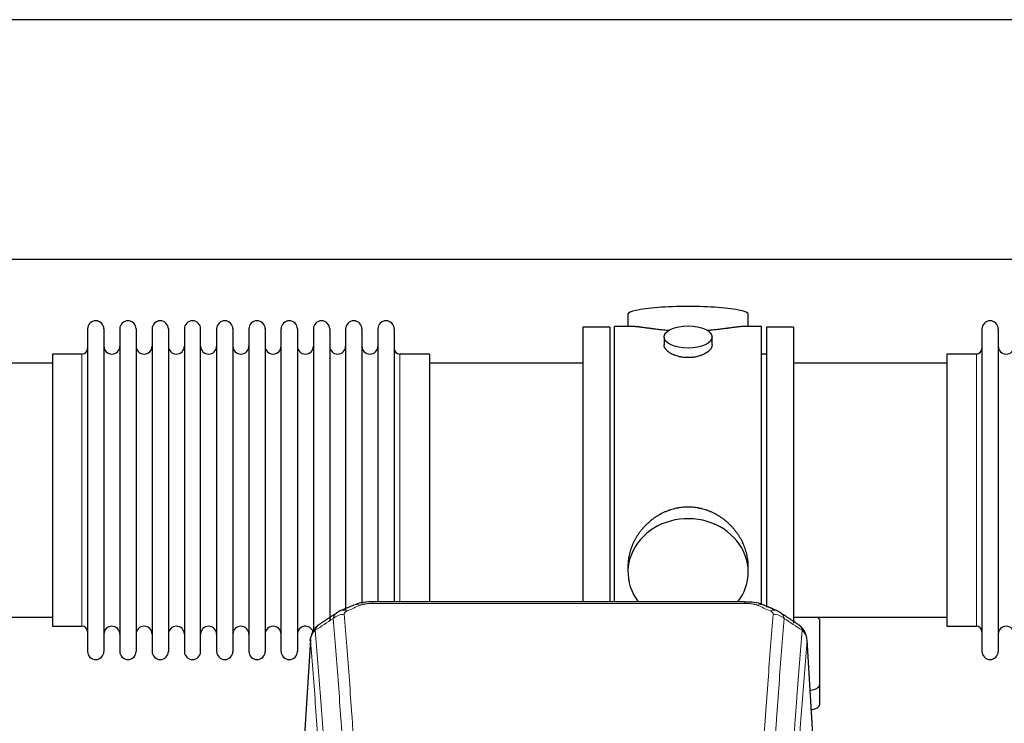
# Model space of a CAD drawing. Header units: inches. Extents: x 0 to 23760, y -13 to 16800.
# Tile 135 of 256: x 3538 to 4154, y 14604 to 15044. Entities that reach past the tile are written whole.
import ezdxf

# ---------------------------------------------------------------- set-up
doc = ezdxf.new("R2010")
doc.units = ezdxf.units.IN
doc.layers.add('1', color=7, linetype='Continuous', true_color=0xffffff)

msp = doc.modelspace()

# ---------------------------------------------------------------- linework, layer by layer
at = {"layer": '1', "color": 2, "linetype": 'Continuous', "lineweight": 25}
for p, q in [((6979.769, 15043.991), (2473.286, 15043.991)), ((6858.69, 14893.99), (2473.286, 14893.99)), ((3918.646, 14859.649), (3918.646, 14852.028)), ((3993.926, 14852.028), (3993.926, 14859.649)), ((3890.286, 14851.598), (3890.286, 14749.598)), ((3907.286, 14851.598), (3890.286, 14851.598)), ((3907.286, 14851.598), (3907.286, 14749.598)), ((3910.286, 14749.598), (3910.286, 14852.028)), ((3921.633, 14852.028), (3910.286, 14852.028)), ((4002.286, 14852.028), (3990.989, 14852.028)), ((4002.286, 14749.598), (4002.286, 14852.028)), ((4022.286, 14851.598), (4005.286, 14851.598)), ((4005.286, 14851.598), (4005.286, 14676.266)), ((4022.286, 14851.598), (4022.286, 14666.262)), ((3580.286, 14850.498), (3580.286, 14648.698)), ((3590.486, 14850.498), (3590.486, 14648.698)), ((3600.486, 14850.498), (3600.486, 14648.698)), ((3610.686, 14850.498), (3610.686, 14648.698)), ((3620.686, 14850.498), (3620.686, 14648.698)), ((3630.886, 14850.498), (3630.886, 14648.698)), ((3640.886, 14850.498), (3640.886, 14648.698)), ((3651.086, 14648.698), (3651.086, 14850.498)), ((3661.086, 14850.498), (3661.086, 14648.698)), ((3671.286, 14850.498), (3671.286, 14648.698)), ((3681.286, 14850.498), (3681.286, 14703.008)), ((3691.486, 14850.498), (3691.486, 14703.008)), ((3701.486, 14703.008), (3701.486, 14850.498)), ((3711.686, 14850.498), (3711.686, 14703.008)), ((3721.686, 14850.498), (3721.686, 14703.008)), ((3731.886, 14850.498), (3731.886, 14703.008)), ((3741.886, 14850.498), (3741.886, 14703.008)), ((3752.086, 14850.498), (3752.086, 14703.008)), ((3762.086, 14850.498), (3762.086, 14703.008)), ((3772.286, 14850.498), (3772.286, 14703.008)), ((3941.238, 14845.395), (3941.238, 14840.43)), ((3971.334, 14840.453), (3971.334, 14845.395)), ((4140.286, 14850.498), (4140.286, 14648.698)), ((4150.486, 14850.498), (4150.486, 14648.698)), ((3558.286, 14834.748), (3558.286, 14664.448)), ((3576.786, 14834.748), (3558.286, 14834.748)), ((3794.286, 14834.748), (3775.786, 14834.748)), ((3794.286, 14834.748), (3794.286, 14710.28)), ((4005.286, 14834.598), (4002.286, 14834.598)), ((4118.286, 14834.748), (4118.286, 14664.448)), ((4136.786, 14834.748), (4118.286, 14834.748)), ((3558.286, 14829.098), (3462.286, 14829.098)), ((3890.286, 14829.098), (3794.286, 14829.098)), ((4118.286, 14829.098), (4022.286, 14829.098)), ((3890.286, 14749.598), (3890.286, 14679.68)), ((3907.286, 14749.598), (3907.286, 14679.68)), ((3910.286, 14679.678), (3910.286, 14749.598)), ((4002.286, 14677.826), (4002.286, 14749.598)), ((3794.286, 14710.28), (3794.286, 14679.679)), ((3681.286, 14703.008), (3681.286, 14648.698)), ((3691.486, 14703.008), (3691.486, 14648.698)), ((3701.486, 14648.698), (3701.486, 14703.008)), ((3711.686, 14703.008), (3711.686, 14648.698)), ((3721.686, 14703.008), (3721.686, 14660.627)), ((3731.886, 14703.008), (3731.886, 14668.238)), ((3741.886, 14703.008), (3741.886, 14674.399)), ((3752.086, 14703.008), (3752.086, 14678.596)), ((3762.086, 14703.008), (3762.086, 14679.681)), ((3772.286, 14703.008), (3772.286, 14679.681)), ((3918.646, 14702.369), (3918.646, 14698.344)), ((3993.926, 14698.344), (3993.926, 14702.367)), ((3991.872, 14679.683), (3758.7, 14679.683)), ((3462.286, 14670.098), (3558.286, 14670.098)), ((4022.286, 14670.098), (4118.286, 14670.098)), ((4038.786, 14627.999), (4038.786, 14668.072)), ((3558.286, 14664.448), (3576.786, 14664.448)), ((4118.286, 14664.448), (4136.786, 14664.448)), ((3719.768, 14655.886), (3714.518, 14569.25)), ((4036.054, 14569.25), (4030.804, 14655.887)), ((4038.786, 14615.58), (4038.786, 14627.999))]:
    msp.add_line(p, q, dxfattribs=at)
at = {"layer": '1', "color": 110, "linetype": 'Continuous', "lineweight": 13}
for p, q in [((3576.786, 14834.748), (3576.786, 14664.448)), ((3775.786, 14834.748), (3775.786, 14710.28)), ((4136.786, 14834.748), (4136.786, 14664.448)), ((3775.786, 14710.28), (3775.786, 14679.679)), ((3758.7, 14679.683), (3758.7, 14678.73)), ((3991.872, 14679.681), (3991.872, 14678.73)), ((3991.872, 14678.73), (3758.7, 14678.73)), ((3719.77, 14655.264), (3714.522, 14568.675)), ((4036.05, 14568.675), (4030.802, 14655.264))]:
    msp.add_line(p, q, dxfattribs=at)
at = {"layer": '1', "color": 2, "linetype": 'Continuous', "lineweight": 25}
for centre, radius, start, end in [((3585.386, 14850.498), 5.1, 0, 180), ((3605.586, 14850.498), 5.1, 0, 180), ((3625.786, 14850.498), 5.1, 0, 180), ((3645.986, 14850.498), 5.1, 0, 180), ((3666.186, 14850.498), 5.1, 0, 180), ((3686.386, 14850.498), 5.1, 0, 180), ((3706.586, 14850.498), 5.1, 0, 180), ((3726.786, 14850.498), 5.1, 0, 180), ((3746.986, 14850.498), 5.1, 0, 180), ((3767.186, 14850.498), 5.1, 0, 180), ((4145.386, 14850.498), 5.1, 0, 180), ((3595.486, 14839.748), 5, 180, 0), ((3615.686, 14839.748), 5, 180, 0), ((3635.886, 14839.748), 5, 180, 0), ((3656.086, 14839.748), 5, 180, 0), ((3676.286, 14839.748), 5, 180, 0), ((3696.486, 14839.748), 5, 180, 0), ((3716.686, 14839.748), 5, 180, 0), ((3736.886, 14839.748), 5, 180, 0), ((3757.086, 14839.748), 5, 180, 0), ((4155.486, 14839.748), 5, 180, 0), ((3576.786, 14838.248), 3.5, 270, 0), ((3775.786, 14838.248), 3.5, 180, 270), ((4136.786, 14838.248), 3.5, 270, 0), ((3576.786, 14660.948), 3.5, 0, 90), ((3595.486, 14659.448), 5, 0, 180), ((3615.686, 14659.448), 5, 0, 180), ((3635.886, 14659.448), 5, 0, 180), ((3656.086, 14659.448), 5, 0, 180), ((3676.286, 14659.448), 5, 0, 180), ((3696.486, 14659.448), 5, 0, 180), ((3716.686, 14659.448), 5, 19.110937, 180), ((4136.786, 14660.948), 3.5, 0, 90), ((4155.486, 14659.448), 5, 0, 180), ((3585.386, 14648.698), 5.1, 180, 0), ((3605.586, 14648.698), 5.1, 180, 0), ((3625.786, 14648.698), 5.1, 180, 0), ((3645.986, 14648.698), 5.1, 180, 0), ((3666.186, 14648.698), 5.1, 180, 0), ((3686.386, 14648.698), 5.1, 180, 0), ((3706.586, 14648.698), 5.1, 180, 0), ((4145.386, 14648.698), 5.1, 180, 0)]:
    msp.add_arc(centre, radius, start, end, dxfattribs=at)
for centre, major_axis, ratio, start_param, end_param in [((3956.286, 14859.649), (37.64, 0), 0.1305262, 0, 3.1415927), ((3956.286, 14698.344), (37.64, 0), 0.8870108, 0, 3.7346664), ((3956.286, 14698.344), (37.64, 0), 0.8870108, 5.6900133, 6.2831853), ((4030.786, 14668.072), (-8, 0), 0.4617486, 3.1415927, 3.722063), ((4030.786, 14627.999), (-8, 0), 0.4617486, 1.81384, 3.1415927), ((4030.786, 14615.58), (-8, 0), 0.4617486, 1.911273, 3.1415927)]:
    msp.add_ellipse(centre, major_axis=major_axis, ratio=ratio, start_param=start_param, end_param=end_param, dxfattribs=at)
msp.add_ellipse((3956.286, 14845.395), major_axis=(15.048, 0), ratio=0.4617486, dxfattribs=at)
at = {"layer": '1', "color": 110, "linetype": 'Continuous', "lineweight": 13}
for centre, major_axis, ratio, start_param, end_param in [((3742.933, 14665.063), (3.975, -9.176), 0.6408251, 2.5472213, 3.141301), ((3750.941, 14668.521), (3.953, -9.186), 0.6419268, 2.5510147, 3.1418997), ((3999.631, 14668.521), (-3.953, -9.186), 0.6419268, 3.1410059, 3.7321706), ((4007.639, 14665.063), (3.975, 9.176), 0.6408251, 0.0010737, 0.5943713), ((3740.961, 14662.87), (-9.964, -0.842), 0.9013977, 4.6363308, 5.3961502), ((4009.611, 14662.87), (-9.964, 0.842), 0.9013977, 4.0286278, 4.7884472)]:
    msp.add_ellipse(centre, major_axis=major_axis, ratio=ratio, start_param=start_param, end_param=end_param, dxfattribs=at)
at = {"layer": '1', "color": 2, "linetype": 'Continuous', "lineweight": 25}
for points, knots in [([(3944.414, 14849.44), (3944.412, 14849.44), (3944.409, 14849.44), (3944.333, 14849.446), (3944.259, 14849.452), (3944.112, 14849.464), (3943.891, 14849.482), (3943.086, 14849.549), (3941.79, 14849.665), (3940.108, 14849.833), (3938.471, 14850.01), (3936.878, 14850.195), (3935.328, 14850.385), (3934.324, 14850.514), (3933.706, 14850.594), (3933.583, 14850.611), (3933.338, 14850.643), (3932.973, 14850.691), (3932.614, 14850.739), (3931.905, 14850.834), (3930.981, 14850.959), (3929.659, 14851.139), (3928.401, 14851.31), (3927.207, 14851.469), (3926.453, 14851.566), (3925.904, 14851.634), (3925.634, 14851.667), (3925.369, 14851.698), (3925.194, 14851.719), (3925.108, 14851.729), (3924.678, 14851.778), (3924.018, 14851.85), (3923.11, 14851.934), (3922.282, 14851.994), (3921.645, 14852.022), (3921.289, 14852.027), (3921.167, 14852.028)], [0, 0, 0, 0, 0.0002215, 0.0002215, 0.0071429, 0.0071429, 0.0140642, 0.027907, 0.083278, 0.1386489, 0.1940199, 0.2493909, 0.3047619, 0.3601329, 0.3601329, 0.3739756, 0.3739756, 0.3878184, 0.4155039, 0.4155039, 0.4708749, 0.5262458, 0.5816168, 0.6369878, 0.6923588, 0.6923588, 0.7200443, 0.733887, 0.733887, 0.7477298, 0.7477298, 0.8031008, 0.8584718, 0.9138427, 0.9692137, 1, 1, 1, 1]), ([(3991.411, 14852.028), (3991.286, 14852.028), (3990.929, 14852.022), (3990.288, 14851.993), (3989.456, 14851.934), (3988.845, 14851.877), (3988.446, 14851.836), (3988.366, 14851.828), (3988.203, 14851.811), (3987.957, 14851.785), (3987.704, 14851.756), (3987.19, 14851.698), (3986.483, 14851.613), (3985.355, 14851.468), (3984.16, 14851.309), (3982.899, 14851.137), (3982.013, 14851.016), (3981.332, 14850.924), (3980.986, 14850.877), (3980.635, 14850.83), (3980.399, 14850.798), (3980.281, 14850.782), (3979.686, 14850.702), (3978.719, 14850.574), (3977.222, 14850.382), (3975.678, 14850.193), (3974.087, 14850.008), (3972.449, 14849.831), (3971.325, 14849.719), (3970.469, 14849.638), (3970.038, 14849.599), (3969.602, 14849.56), (3969.384, 14849.541), (3969.311, 14849.535), (3969.165, 14849.522), (3968.878, 14849.498), (3968.59, 14849.474), (3968.375, 14849.457)], [0, 0, 0, 0, 0.0313476, 0.0871263, 0.142905, 0.1986836, 0.1986836, 0.2126283, 0.2126283, 0.226573, 0.2544623, 0.2544623, 0.310241, 0.3660196, 0.4217983, 0.477577, 0.5333556, 0.5333556, 0.561245, 0.5751896, 0.5751896, 0.5891343, 0.5891343, 0.644913, 0.7006917, 0.7564703, 0.812249, 0.8680277, 0.9238063, 0.9238063, 0.9516957, 0.9656403, 0.9656403, 0.9726127, 0.9726127, 0.979585, 1, 1, 1, 1]), ([(3956.286, 14832.521), (3955.788, 14832.521), (3955.295, 14832.535), (3954.316, 14832.593), (3953.831, 14832.635), (3952.868, 14832.749), (3952.391, 14832.819), (3951.8, 14832.924), (3951.623, 14832.957), (3951.446, 14832.992), (3951.329, 14833.016), (3951.27, 14833.028), (3950.978, 14833.089), (3950.747, 14833.141), (3950.064, 14833.307), (3949.621, 14833.429), (3948.757, 14833.696), (3948.336, 14833.84), (3947.723, 14834.074), (3947.522, 14834.155), (3947.224, 14834.28), (3947.126, 14834.323), (3946.979, 14834.387), (3946.931, 14834.409), (3946.834, 14834.453), (3946.401, 14834.651), (3945.991, 14834.858), (3945.298, 14835.243), (3944.969, 14835.442), (3944.347, 14835.855), (3944.054, 14836.068), (3943.71, 14836.342), (3943.643, 14836.398), (3943.51, 14836.509), (3943.445, 14836.565), (3943.254, 14836.734), (3943.132, 14836.846), (3942.784, 14837.187), (3942.575, 14837.416), (3942.199, 14837.88), (3942.033, 14838.113), (3941.818, 14838.467), (3941.752, 14838.585), (3941.677, 14838.733), (3941.662, 14838.763), (3941.633, 14838.822), (3941.619, 14838.852), (3941.578, 14838.941), (3941.552, 14839.001), (3941.431, 14839.296), (3941.359, 14839.531), (3941.263, 14839.994), (3941.239, 14840.224), (3941.238, 14840.454), (3941.238, 14840.457), (3941.238, 14840.46)], [0, 0, 0, 0, 0.0624454, 0.0624454, 0.1248907, 0.1248907, 0.1873361, 0.1873361, 0.2029474, 0.2107531, 0.2107531, 0.2185588, 0.2185588, 0.2497814, 0.2497814, 0.3122268, 0.3122268, 0.3746722, 0.3746722, 0.4058948, 0.4058948, 0.4215062, 0.4215062, 0.4293119, 0.4293119, 0.4371175, 0.4995629, 0.4995629, 0.5620082, 0.5620082, 0.6244536, 0.6244536, 0.6400649, 0.6400649, 0.6556763, 0.6556763, 0.686899, 0.686899, 0.7493443, 0.7493443, 0.8117897, 0.8117897, 0.8430124, 0.8430124, 0.850818, 0.850818, 0.8586237, 0.8586237, 0.874235, 0.874235, 0.9366804, 0.9366804, 0.9991258, 0.9991258, 1, 1, 1, 1]), ([(3971.334, 14840.456), (3971.334, 14840.228), (3971.31, 14839.999), (3971.214, 14839.536), (3971.143, 14839.302), (3970.952, 14838.833), (3970.833, 14838.598), (3970.654, 14838.302), (3970.617, 14838.243), (3970.558, 14838.154), (3970.538, 14838.124), (3970.498, 14838.065), (3970.395, 14837.917), (3970.284, 14837.771), (3970.002, 14837.421), (3969.792, 14837.192), (3969.331, 14836.739), (3969.079, 14836.517), (3968.67, 14836.189), (3968.528, 14836.08), (3968.307, 14835.92), (3968.232, 14835.866), (3968.08, 14835.76), (3968.003, 14835.707), (3967.611, 14835.447), (3967.281, 14835.247), (3966.588, 14834.862), (3966.226, 14834.678), (3965.469, 14834.328), (3965.075, 14834.161), (3964.612, 14833.984), (3964.56, 14833.964), (3964.456, 14833.926), (3964.404, 14833.906), (3964.247, 14833.849), (3963.931, 14833.737), (3963.61, 14833.632), (3962.96, 14833.431), (3962.517, 14833.309), (3961.612, 14833.09), (3961.15, 14832.992), (3960.443, 14832.865), (3960.205, 14832.826), (3959.844, 14832.773), (3959.723, 14832.756), (3959.481, 14832.723), (3959.359, 14832.708), (3958.752, 14832.636), (3958.263, 14832.593), (3957.279, 14832.535), (3956.784, 14832.521), (3956.286, 14832.521)], [0, 0, 0, 0, 0.0621483, 0.0621483, 0.1246718, 0.1246718, 0.1871952, 0.1871952, 0.2028261, 0.2028261, 0.2106415, 0.2106415, 0.2184569, 0.2497186, 0.2497186, 0.3122421, 0.3122421, 0.3747655, 0.3747655, 0.4060273, 0.4060273, 0.4216581, 0.4216581, 0.437289, 0.437289, 0.4998124, 0.4998124, 0.5623359, 0.5623359, 0.6248593, 0.6248593, 0.6326748, 0.6326748, 0.6404902, 0.6404902, 0.656121, 0.6873828, 0.6873828, 0.7499062, 0.7499062, 0.8124297, 0.8124297, 0.8436914, 0.8436914, 0.8593222, 0.8593222, 0.8749531, 0.8749531, 0.9374766, 0.9374766, 1, 1, 1, 1]), ([(3993.926, 14702.332), (3993.925, 14702.864), (3993.91, 14703.401), (3993.866, 14704.22), (3993.842, 14704.569), (3993.811, 14704.921), (3993.799, 14705.062), (3993.792, 14705.132), (3993.772, 14705.343), (3993.7, 14706.047), (3993.527, 14707.31), (3993.206, 14708.988), (3992.798, 14710.657), (3992.302, 14712.319), (3991.718, 14713.972), (3991.27, 14715.068), (3990.972, 14715.751), (3990.911, 14715.888), (3990.788, 14716.16), (3990.601, 14716.568), (3990.407, 14716.972), (3990.009, 14717.775), (3989.453, 14718.834), (3988.545, 14720.385), (3987.562, 14721.9), (3986.505, 14723.377), (3985.751, 14724.337), (3985.166, 14725.047), (3984.968, 14725.282), (3984.666, 14725.631), (3984.565, 14725.748), (3984.361, 14725.979), (3983.847, 14726.554), (3982.896, 14727.559), (3981.571, 14728.838), (3980.19, 14730.054), (3978.753, 14731.208), (3977.258, 14732.299), (3976.223, 14732.982), (3975.432, 14733.477), (3975.166, 14733.639), (3974.83, 14733.839), (3974.762, 14733.878), (3974.627, 14733.957), (3974.425, 14734.075), (3973.679, 14734.499), (3972.444, 14735.153), (3970.764, 14735.94), (3969.051, 14736.642), (3967.305, 14737.258), (3965.526, 14737.786), (3964.316, 14738.078), (3963.4, 14738.274), (3963.094, 14738.336), (3962.708, 14738.408), (3962.631, 14738.422), (3962.477, 14738.45), (3962.245, 14738.491), (3961.396, 14738.632), (3960.007, 14738.817), (3958.154, 14738.964), (3956.3, 14739.013), (3954.445, 14738.965), (3952.591, 14738.819), (3951.354, 14738.656), (3950.581, 14738.533), (3950.426, 14738.507), (3950.117, 14738.454), (3949.654, 14738.371), (3949.194, 14738.279), (3948.279, 14738.083), (3947.07, 14737.792), (3945.287, 14737.264), (3943.536, 14736.648), (3941.816, 14735.944), (3940.69, 14735.416), (3939.853, 14734.999), (3939.575, 14734.856), (3939.23, 14734.673), (3939.092, 14734.599), (3938.817, 14734.451), (3938.066, 14734.035), (3936.863, 14733.321), (3935.315, 14732.3), (3933.822, 14731.21), (3932.382, 14730.055), (3930.996, 14728.833), (3930.107, 14727.975), (3929.618, 14727.48), (3929.563, 14727.425), (3929.455, 14727.314), (3929.401, 14727.259), (3929.24, 14727.092), (3928.92, 14726.757), (3928.606, 14726.418), (3927.989, 14725.734), (3927.191, 14724.807), (3926.065, 14723.375), (3925.012, 14721.902), (3924.029, 14720.389), (3923.119, 14718.835), (3922.562, 14717.772), (3922.229, 14717.1), (3922.163, 14716.965), (3922.033, 14716.694), (3921.841, 14716.288), (3921.657, 14715.881), (3921.301, 14715.066), (3920.855, 14713.975), (3920.273, 14712.328), (3919.778, 14710.67), (3919.369, 14709.003), (3919.048, 14707.326), (3918.893, 14706.202), (3918.816, 14705.497), (3918.801, 14705.356), (3918.774, 14705.075), (3918.736, 14704.653), (3918.707, 14704.234), (3918.662, 14703.409), (3918.647, 14702.866), (3918.646, 14702.327)], [0, 0, 0, 0, 0.0151373, 0.0151373, 0.0229562, 0.0249109, 0.0249109, 0.0268656, 0.0268656, 0.030775, 0.0464127, 0.0620504, 0.0776881, 0.0933258, 0.1089635, 0.1246012, 0.1246012, 0.1285107, 0.1285107, 0.1324201, 0.1402389, 0.1402389, 0.1558766, 0.1715144, 0.1871521, 0.2027898, 0.2184275, 0.2184275, 0.2262463, 0.2262463, 0.2301558, 0.2301558, 0.2340652, 0.2497029, 0.2653406, 0.2809783, 0.296616, 0.3122537, 0.3278914, 0.3278914, 0.3357103, 0.3357103, 0.337665, 0.337665, 0.3396197, 0.3435291, 0.3591668, 0.3748045, 0.3904422, 0.4060799, 0.4217176, 0.4373554, 0.4373554, 0.4451742, 0.4451742, 0.4471289, 0.4471289, 0.4490836, 0.4529931, 0.4686308, 0.4842685, 0.4999062, 0.5155439, 0.5311816, 0.5468193, 0.5468193, 0.5507287, 0.5507287, 0.5546381, 0.562457, 0.562457, 0.5780947, 0.5937324, 0.6093701, 0.6250078, 0.6406455, 0.6406455, 0.6484644, 0.6484644, 0.6504191, 0.6523738, 0.6562832, 0.6719209, 0.6875586, 0.7031963, 0.7188341, 0.7344718, 0.7501095, 0.7501095, 0.7520642, 0.7520642, 0.7540189, 0.7540189, 0.7579283, 0.7657472, 0.7657472, 0.7813849, 0.7970226, 0.8126603, 0.828298, 0.8439357, 0.8595734, 0.8595734, 0.8634828, 0.8634828, 0.8673923, 0.8752111, 0.8752111, 0.8908488, 0.9064865, 0.9221242, 0.9377619, 0.9533996, 0.9690373, 0.9690373, 0.9729468, 0.9729468, 0.9768562, 0.984675, 0.984675, 1, 1, 1, 1]), ([(3759.999, 14679.666), (3758.772, 14679.708), (3755.33, 14679.629), (3751.251, 14679.265), (3748.751, 14678.297), (3748.248, 14678.072)], [0, 0, 0, 0, 0.2995251, 0.855667, 1, 1, 1, 1]), ([(4003.516, 14677.573), (4002.905, 14677.897), (4000.68, 14678.917), (3996.692, 14679.53), (3993.375, 14679.632), (3991.87, 14679.555)], [0, 0, 0, 0, 0.1797884, 0.6383816, 1, 1, 1, 1]), ([(3724.712, 14665.075), (3724.191, 14664.702), (3723.134, 14663.793), (3721.77, 14662.01), (3720.717, 14659.854), (3720.301, 14658.328), (3720.166, 14657.555)], [0, 0, 0, 0, 0.2123708, 0.4683651, 0.7393635, 1, 1, 1, 1]), ([(4030.72, 14656.547), (4030.608, 14657.497), (4030.165, 14659.336), (4028.873, 14661.952), (4027.191, 14664.049), (4025.901, 14665.092), (4025.279, 14665.513)], [0, 0, 0, 0, 0.2790385, 0.5536712, 0.8024065, 1, 1, 1, 1]), ([(3719.77, 14655.264), (3719.769, 14655.276), (3719.768, 14655.299), (3719.766, 14655.335), (3719.764, 14655.37), (3719.763, 14655.405), (3719.762, 14655.44), (3719.761, 14655.475), (3719.76, 14655.51), (3719.76, 14655.545), (3719.76, 14655.579), (3719.76, 14655.614), (3719.76, 14655.649), (3719.761, 14655.683), (3719.761, 14655.718), (3719.762, 14655.752), (3719.763, 14655.787), (3719.765, 14655.821), (3719.767, 14655.856), (3719.769, 14655.89), (3719.771, 14655.924), (3719.773, 14655.958), (3719.776, 14655.992), (3719.778, 14656.026), (3719.782, 14656.06), (3719.785, 14656.094), (3719.788, 14656.128), (3719.792, 14656.162), (3719.796, 14656.196), (3719.8, 14656.229), (3719.805, 14656.263), (3719.809, 14656.297), (3719.814, 14656.33), (3719.82, 14656.363), (3719.825, 14656.397), (3719.83, 14656.43), (3719.836, 14656.463), (3719.842, 14656.496), (3719.849, 14656.53), (3719.855, 14656.563), (3719.862, 14656.596), (3719.869, 14656.628), (3719.876, 14656.661), (3719.883, 14656.694), (3719.891, 14656.727), (3719.899, 14656.759), (3719.907, 14656.792), (3719.915, 14656.824), (3719.923, 14656.857), (3719.932, 14656.889), (3719.941, 14656.922), (3719.95, 14656.954), (3719.959, 14656.986), (3719.969, 14657.018), (3719.979, 14657.05), (3719.989, 14657.082), (3719.999, 14657.114), (3720.01, 14657.146), (3720.02, 14657.177), (3720.031, 14657.209), (3720.042, 14657.241), (3720.053, 14657.272), (3720.065, 14657.304), (3720.077, 14657.335), (3720.087, 14657.361), (3720.093, 14657.377), (3720.095, 14657.382)], [0, 0, 0, 0, 0.0160287, 0.0320483, 0.0480589, 0.0640604, 0.080053, 0.0960364, 0.1120109, 0.1279763, 0.1439327, 0.1598801, 0.1758184, 0.1917478, 0.2076681, 0.2235794, 0.2394817, 0.255375, 0.2712593, 0.2871346, 0.3030009, 0.3188582, 0.3347065, 0.3505458, 0.3663762, 0.3821975, 0.3980099, 0.4138133, 0.4296077, 0.4453931, 0.4611696, 0.4769371, 0.4926957, 0.5084453, 0.5241859, 0.5399176, 0.5556403, 0.5713541, 0.5870589, 0.6027548, 0.6184418, 0.6341198, 0.6497889, 0.6654491, 0.6811003, 0.6967426, 0.712376, 0.7280004, 0.743616, 0.7592226, 0.7748203, 0.7904091, 0.8059891, 0.8215601, 0.8371222, 0.8526754, 0.8682197, 0.8837552, 0.8992817, 0.9147994, 0.9303082, 0.9458081, 0.9612991, 0.9767813, 0.9922546, 1, 1, 1, 1])]:
    msp.add_open_spline(points, degree=3, knots=knots, dxfattribs=at)
for points, degree in [([(3736.567, 14672.96), (3730.938, 14669.239), (3725.316, 14665.529)], 2), ([(3738.989, 14674.167), (3737.626, 14673.864), (3736.637, 14672.934)], 2), ([(3746.988, 14677.703), (3738.958, 14674.234)], 1), ([(4011.614, 14674.239), (4007.598, 14675.981), (4003.584, 14677.699)], 2), ([(4013.928, 14672.898), (4012.895, 14673.799), (4011.573, 14674.157)], 2), ([(4025.256, 14665.528), (4019.642, 14669.234), (4014.019, 14672.951)], 2)]:
    msp.add_open_spline(points, degree=degree, dxfattribs=at)
at = {"layer": '1', "color": 110, "linetype": 'Continuous', "lineweight": 13}
for points, knots in [([(3734.077, 14669.301), (3734.114, 14669.545), (3734.167, 14669.784), (3734.255, 14670.075), (3734.274, 14670.132), (3734.313, 14670.247), (3734.334, 14670.304), (3734.4, 14670.474), (3734.448, 14670.585), (3734.604, 14670.913), (3734.846, 14671.335), (3735.154, 14671.727), (3735.41, 14672.009), (3735.522, 14672.125), (3735.64, 14672.237), (3735.688, 14672.281), (3735.712, 14672.304), (3735.786, 14672.37), (3735.836, 14672.413), (3736.09, 14672.628), (3736.308, 14672.79), (3736.549, 14672.948), (3736.558, 14672.954), (3736.567, 14672.959)], [0, 0, 0, 0, 0.1656246, 0.1656246, 0.2070308, 0.2070308, 0.2484369, 0.2484369, 0.3312492, 0.3312492, 0.4968738, 0.6624984, 0.6624984, 0.7453108, 0.7660138, 0.7660138, 0.7867169, 0.7867169, 0.8281231, 0.8281231, 0.9937477, 0.9937477, 1, 1, 1, 1]), ([(3740.961, 14671.89), (3740.952, 14671.992), (3740.954, 14672.094), (3740.971, 14672.221), (3740.976, 14672.247), (3740.985, 14672.298), (3740.991, 14672.323), (3741.01, 14672.399), (3741.026, 14672.45), (3741.081, 14672.6), (3741.129, 14672.698), (3741.25, 14672.893), (3741.322, 14672.988), (3741.448, 14673.13), (3741.493, 14673.177), (3741.565, 14673.246), (3741.59, 14673.27), (3741.641, 14673.316), (3741.668, 14673.338), (3741.802, 14673.451), (3741.92, 14673.538), (3742.176, 14673.707), (3742.314, 14673.788), (3742.609, 14673.944), (3742.766, 14674.019), (3742.933, 14674.092)], [0, 0, 0, 0, 0.125, 0.125, 0.15625, 0.15625, 0.1875, 0.1875, 0.25, 0.25, 0.375, 0.375, 0.5, 0.5, 0.5625, 0.5625, 0.59375, 0.59375, 0.625, 0.625, 0.75, 0.75, 0.875, 0.875, 1, 1, 1, 1]), ([(3750.941, 14677.563), (3751.067, 14677.617), (3751.197, 14677.67), (3751.398, 14677.745), (3751.466, 14677.769), (3751.604, 14677.817), (3751.674, 14677.841), (3752.026, 14677.955), (3752.321, 14678.038), (3752.931, 14678.188), (3753.247, 14678.255), (3753.654, 14678.331), (3753.736, 14678.346), (3753.901, 14678.374), (3753.984, 14678.388), (3754.232, 14678.427), (3754.398, 14678.452), (3754.899, 14678.52), (3755.237, 14678.558), (3755.916, 14678.623), (3756.259, 14678.649), (3756.948, 14678.69), (3757.296, 14678.706), (3757.994, 14678.726), (3758.346, 14678.73), (3758.7, 14678.73)], [0, 0, 0, 0, 0.0625, 0.0625, 0.09375, 0.09375, 0.125, 0.125, 0.25, 0.25, 0.375, 0.375, 0.40625, 0.40625, 0.4375, 0.4375, 0.5, 0.5, 0.625, 0.625, 0.75, 0.75, 0.875, 0.875, 1, 1, 1, 1]), ([(3991.872, 14678.73), (3992.226, 14678.73), (3992.579, 14678.726), (3993.02, 14678.713), (3993.108, 14678.71), (3993.285, 14678.704), (3993.373, 14678.7), (3993.636, 14678.688), (3993.811, 14678.679), (3994.333, 14678.648), (3994.678, 14678.621), (3995.36, 14678.555), (3995.698, 14678.517), (3996.365, 14678.425), (3996.695, 14678.372), (3997.061, 14678.304), (3997.102, 14678.297), (3997.182, 14678.281), (3997.303, 14678.257), (3997.58, 14678.2), (3997.812, 14678.146), (3998.267, 14678.034), (3998.558, 14677.951), (3999.115, 14677.77), (3999.38, 14677.672), (3999.631, 14677.563)], [0, 0, 0, 0, 0.125, 0.125, 0.15625, 0.15625, 0.1875, 0.1875, 0.25, 0.25, 0.375, 0.375, 0.5, 0.5, 0.625, 0.625, 0.640625, 0.640625, 0.65625, 0.6875, 0.75, 0.75, 0.875, 0.875, 1, 1, 1, 1]), ([(4007.639, 14674.092), (4007.806, 14674.019), (4007.964, 14673.944), (4008.15, 14673.845), (4008.187, 14673.825), (4008.259, 14673.785), (4008.294, 14673.764), (4008.399, 14673.703), (4008.466, 14673.661), (4008.658, 14673.534), (4008.893, 14673.36), (4009.083, 14673.176), (4009.209, 14673.035), (4009.248, 14672.987), (4009.303, 14672.914), (4009.32, 14672.89), (4009.354, 14672.841), (4009.37, 14672.817), (4009.445, 14672.694), (4009.493, 14672.595), (4009.566, 14672.396), (4009.591, 14672.295), (4009.618, 14672.094), (4009.62, 14671.992), (4009.611, 14671.89)], [0, 0, 0, 0, 0.125, 0.125, 0.15625, 0.15625, 0.1875, 0.1875, 0.25, 0.25, 0.375, 0.5, 0.5, 0.5625, 0.5625, 0.59375, 0.59375, 0.625, 0.625, 0.75, 0.75, 0.875, 0.875, 1, 1, 1, 1]), ([(4014.009, 14672.957), (4014.019, 14672.951), (4014.028, 14672.944), (4014.271, 14672.785), (4014.706, 14672.461), (4015.078, 14672.102), (4015.334, 14671.82), (4015.415, 14671.724), (4015.531, 14671.576), (4015.569, 14671.526), (4015.643, 14671.425), (4015.678, 14671.374), (4015.851, 14671.118), (4015.971, 14670.907), (4016.179, 14670.47), (4016.352, 14670.021), (4016.458, 14669.545), (4016.495, 14669.301)], [0, 0, 0, 0, 0.0068075, 0.0068075, 0.1723396, 0.3378717, 0.3378717, 0.4206377, 0.4206377, 0.4620207, 0.4620207, 0.5034038, 0.5034038, 0.6689358, 0.6689358, 0.8344679, 1, 1, 1, 1]), ([(3746.051, 14486.862), (3745.613, 14495.431), (3744.722, 14512.329), (3743.8, 14528.752), (3743.097, 14540.891), (3742.861, 14544.907), (3742.384, 14552.881), (3742.144, 14556.837), (3741.418, 14568.619), (3740.926, 14576.351), (3740.301, 14585.865), (3740.176, 14587.76), (3739.925, 14591.534), (3739.546, 14597.172), (3739.163, 14602.739), (3738.391, 14613.781), (3737.347, 14628.253), (3735.738, 14649.214), (3734.635, 14662.688), (3734.077, 14669.301)], [0, 0, 0, 0, 0.125, 0.25, 0.25, 0.3125, 0.3125, 0.375, 0.375, 0.5, 0.5, 0.53125, 0.53125, 0.5625, 0.625, 0.625, 0.75, 0.875, 1, 1, 1, 1]), ([(3740.961, 14671.89), (3741.518, 14665.27), (3742.619, 14651.78), (3744.226, 14630.795), (3745.269, 14616.306), (3746.039, 14605.252), (3746.422, 14599.678), (3746.8, 14594.033), (3747.051, 14590.255), (3747.177, 14588.358), (3747.8, 14578.833), (3748.291, 14571.092), (3749.017, 14559.296), (3749.257, 14555.335), (3749.732, 14547.352), (3749.968, 14543.331), (3750.67, 14531.178), (3751.591, 14514.736), (3752.481, 14497.817), (3752.919, 14489.239)], [0, 0, 0, 0, 0.125, 0.25, 0.375, 0.375, 0.4375, 0.46875, 0.46875, 0.5, 0.5, 0.625, 0.625, 0.6875, 0.6875, 0.75, 0.75, 0.875, 1, 1, 1, 1]), ([(3997.653, 14489.239), (3998.091, 14497.817), (3998.981, 14514.736), (3999.902, 14531.178), (4000.604, 14543.331), (4000.84, 14547.352), (4001.315, 14555.335), (4001.555, 14559.296), (4002.281, 14571.092), (4002.772, 14578.833), (4003.395, 14588.358), (4003.521, 14590.255), (4003.772, 14594.033), (4004.15, 14599.678), (4004.533, 14605.252), (4005.303, 14616.306), (4006.346, 14630.795), (4007.953, 14651.78), (4009.054, 14665.27), (4009.611, 14671.89)], [0, 0, 0, 0, 0.125, 0.25, 0.25, 0.3125, 0.3125, 0.375, 0.375, 0.5, 0.5, 0.53125, 0.53125, 0.5625, 0.625, 0.625, 0.75, 0.875, 1, 1, 1, 1]), ([(4016.495, 14669.301), (4015.937, 14662.688), (4014.834, 14649.214), (4013.225, 14628.253), (4012.181, 14613.781), (4011.409, 14602.739), (4011.026, 14597.172), (4010.648, 14591.534), (4010.396, 14587.76), (4010.271, 14585.865), (4009.646, 14576.351), (4009.154, 14568.619), (4008.428, 14556.837), (4008.188, 14552.881), (4007.711, 14544.907), (4007.475, 14540.891), (4006.772, 14528.752), (4005.85, 14512.329), (4004.959, 14495.431), (4004.521, 14486.862)], [0, 0, 0, 0, 0.125, 0.25, 0.375, 0.375, 0.4375, 0.46875, 0.46875, 0.5, 0.5, 0.625, 0.625, 0.6875, 0.6875, 0.75, 0.75, 0.875, 1, 1, 1, 1]), ([(3719.77, 14655.264), (3719.8, 14655.87), (3719.89, 14656.476), (3720.113, 14657.369), (3720.202, 14657.664), (3720.407, 14658.246), (3720.525, 14658.533), (3720.786, 14659.097), (3720.93, 14659.374), (3721.244, 14659.915), (3721.414, 14660.18), (3721.778, 14660.693), (3721.973, 14660.943), (3722.383, 14661.425), (3722.599, 14661.657), (3722.826, 14661.88)], [0, 0, 0, 0, 0.25, 0.25, 0.375, 0.375, 0.5, 0.5, 0.625, 0.625, 0.75, 0.75, 0.875, 0.875, 1, 1, 1, 1]), ([(3722.826, 14661.88), (3722.954, 14662.405), (3723.133, 14662.894), (3723.589, 14663.792), (3723.867, 14664.201), (3724.355, 14664.747), (3724.529, 14664.918), (3724.895, 14665.232), (3725.086, 14665.376), (3725.287, 14665.508)], [0, 0, 0, 0, 0.335226, 0.335226, 0.6704519, 0.6704519, 0.8380649, 0.8380649, 1, 1, 1, 1]), ([(3722.826, 14661.88), (3723.397, 14655.189), (3724.525, 14641.547), (3726.17, 14620.305), (3727.236, 14605.626), (3728.025, 14594.422), (3728.416, 14588.772), (3728.867, 14582.095), (3729.06, 14579.215), (3729.188, 14577.291), (3729.252, 14576.327), (3729.57, 14571.497), (3729.95, 14565.654), (3730.388, 14558.754), (3730.575, 14555.779), (3730.699, 14553.791), (3730.761, 14552.796), (3731.317, 14543.818), (3732.29, 14527.61), (3733.7, 14502.558), (3734.609, 14485.362), (3735.055, 14476.64)], [0, 0, 0, 0, 0.125, 0.25, 0.375, 0.375, 0.4375, 0.46875, 0.484375, 0.484375, 0.5, 0.5, 0.5625, 0.59375, 0.609375, 0.609375, 0.625, 0.625, 0.75, 0.875, 1, 1, 1, 1]), ([(4015.517, 14476.64), (4015.573, 14477.73), (4015.629, 14478.819), (4015.741, 14480.991), (4015.909, 14484.245), (4016.305, 14491.795), (4016.649, 14498.196), (4017.342, 14510.906), (4018.282, 14527.603), (4019.741, 14551.905), (4020.745, 14567.609), (4021.319, 14576.303), (4021.383, 14577.267), (4021.511, 14579.191), (4021.703, 14582.072), (4022.155, 14588.75), (4022.546, 14594.403), (4022.875, 14599.073), (4022.941, 14600.005), (4023.073, 14601.866), (4023.271, 14604.65), (4023.736, 14611.103), (4024.139, 14616.562), (4024.95, 14627.381), (4026.047, 14641.545), (4027.175, 14655.189), (4027.747, 14661.88)], [0, 0, 0, 0, 0.015625, 0.015625, 0.03125, 0.0625, 0.125, 0.125, 0.25, 0.375, 0.5, 0.5, 0.515625, 0.515625, 0.53125, 0.5625, 0.625, 0.625, 0.640625, 0.640625, 0.65625, 0.6875, 0.75, 0.75, 0.875, 1, 1, 1, 1]), ([(4025.286, 14665.508), (4025.487, 14665.375), (4025.677, 14665.232), (4026.043, 14664.918), (4026.217, 14664.747), (4026.705, 14664.201), (4026.983, 14663.792), (4027.439, 14662.894), (4027.618, 14662.405), (4027.747, 14661.88)], [0, 0, 0, 0, 0.1617419, 0.1617419, 0.3293935, 0.3293935, 0.6646968, 0.6646968, 1, 1, 1, 1]), ([(4027.747, 14661.88), (4027.973, 14661.657), (4028.189, 14661.425), (4028.6, 14660.943), (4028.794, 14660.693), (4029.158, 14660.18), (4029.328, 14659.915), (4029.642, 14659.374), (4029.786, 14659.097), (4030.047, 14658.533), (4030.165, 14658.246), (4030.371, 14657.664), (4030.459, 14657.369), (4030.682, 14656.476), (4030.772, 14655.87), (4030.802, 14655.264)], [0, 0, 0, 0, 0.125, 0.125, 0.25, 0.25, 0.375, 0.375, 0.5, 0.5, 0.625, 0.625, 0.75, 0.75, 1, 1, 1, 1]), ([(3731.965, 14470.578), (3731.52, 14479.272), (3730.615, 14496.414), (3729.208, 14521.388), (3728.238, 14537.546), (3727.683, 14546.497), (3727.621, 14547.489), (3727.498, 14549.471), (3727.312, 14552.437), (3726.875, 14559.316), (3726.496, 14565.142), (3726.178, 14569.957), (3726.115, 14570.918), (3725.987, 14572.836), (3725.795, 14575.708), (3725.345, 14582.365), (3724.955, 14587.999), (3724.169, 14599.17), (3723.105, 14613.806), (3721.464, 14634.987), (3720.34, 14648.591), (3719.77, 14655.264)], [0, 0, 0, 0, 0.125, 0.25, 0.375, 0.375, 0.390625, 0.390625, 0.40625, 0.4375, 0.5, 0.5, 0.515625, 0.515625, 0.53125, 0.5625, 0.625, 0.625, 0.75, 0.875, 1, 1, 1, 1]), ([(4030.802, 14655.264), (4030.232, 14648.591), (4029.108, 14634.986), (4028.013, 14620.861), (4027.204, 14610.073), (4026.802, 14604.63), (4026.339, 14598.195), (4026.141, 14595.419), (4026.009, 14593.565), (4025.944, 14592.635), (4025.616, 14587.978), (4025.226, 14582.342), (4024.775, 14575.684), (4024.583, 14572.812), (4024.456, 14570.894), (4024.392, 14569.933), (4023.82, 14561.265), (4022.818, 14545.608), (4021.364, 14521.381), (4019.957, 14496.413), (4019.052, 14479.273), (4018.607, 14470.578)], [0, 0, 0, 0, 0.125, 0.25, 0.25, 0.3125, 0.34375, 0.359375, 0.359375, 0.375, 0.375, 0.4375, 0.46875, 0.484375, 0.484375, 0.5, 0.5, 0.625, 0.75, 0.875, 1, 1, 1, 1])]:
    msp.add_open_spline(points, degree=3, knots=knots, dxfattribs=at)
for points in [[(3750.941, 14677.563), (3748.272, 14676.41), (3745.603, 14675.253), (3742.933, 14674.092)], [(4007.639, 14674.092), (4004.97, 14675.253), (4002.3, 14676.41), (3999.631, 14677.563)], [(3734.077, 14669.301), (3730.325, 14666.825), (3726.574, 14664.351), (3722.826, 14661.88)], [(4027.747, 14661.88), (4023.998, 14664.351), (4020.247, 14666.825), (4016.495, 14669.301)]]:
    msp.add_open_spline(points, degree=3, dxfattribs=at)

doc.saveas('drawing.dxf')
